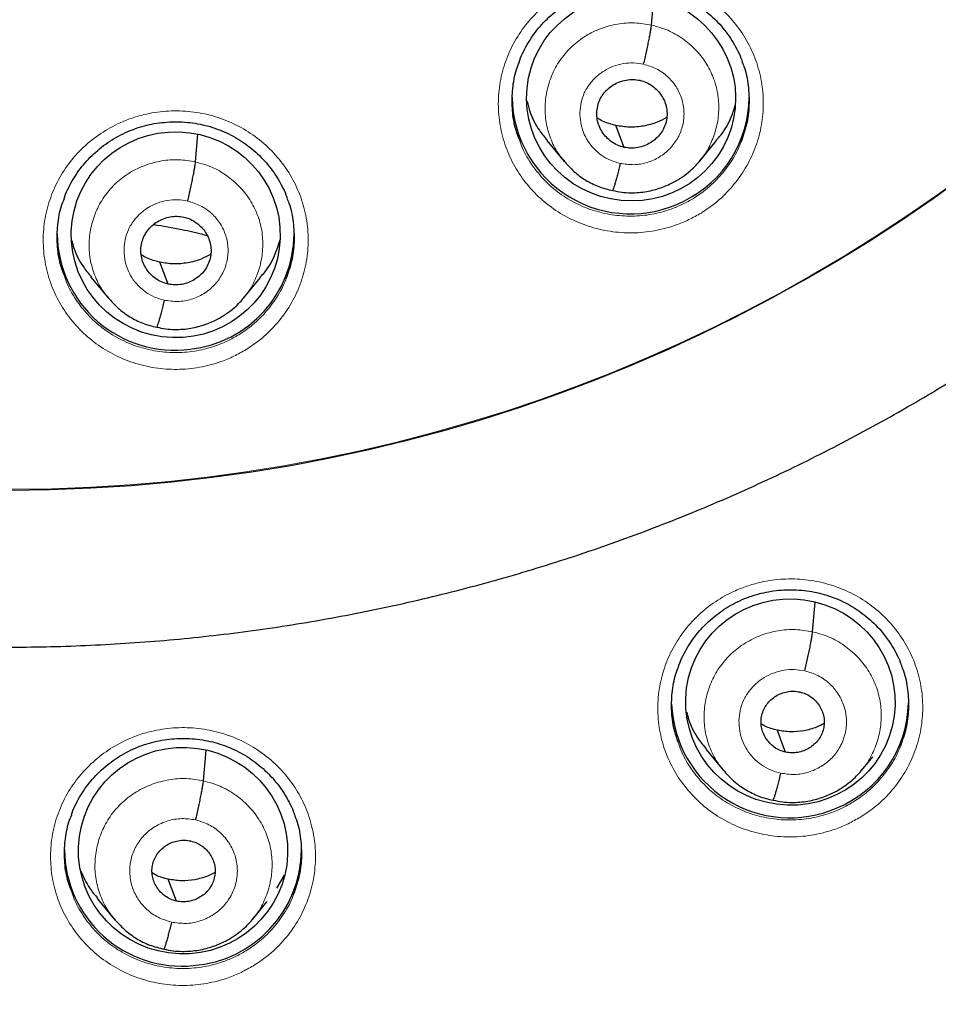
# Model space of a CAD drawing. Header units: millimetres. Extents: x 8 to 2236, y 12 to 2208.
# Tile 50 of 165: x 1087 to 1101, y 1847 to 1861. Entities that reach past the tile are written whole.
import ezdxf

# ---------------------------------------------------------------- set-up
doc = ezdxf.new("R2010")
doc.units = ezdxf.units.MM

msp = doc.modelspace()

# ---------------------------------------------------------------- linework, layer by layer
at = {"color": 7, "linetype": 'Continuous', "lineweight": 30}
for p, q in [((1096.427, 1860.965), (1096.462, 1861.35)), ((1089.886, 1859.002), (1089.921, 1859.394)), ((1094.927, 1859.308), (1095.174, 1859.01)), ((1097.114, 1859.01), (1097.361, 1859.309)), ((1097.119, 1859.022), (1097.11, 1859.013)), ((1088.385, 1857.349), (1088.633, 1857.05)), ((1090.574, 1857.047), (1090.82, 1857.345)), ((1090.578, 1857.059), (1090.57, 1857.05)), ((1098.739, 1852.261), (1098.777, 1852.684)), ((1090, 1850.122), (1090.04, 1850.564)), ((1097.212, 1850.57), (1097.46, 1850.271)), ((1099.441, 1850.272), (1099.603, 1850.469)), ((1099.445, 1850.284), (1099.436, 1850.275)), ((1091.052, 1848.583), (1091.16, 1848.77)), ((1088.473, 1848.436), (1088.721, 1848.137)), ((1090.703, 1848.133), (1090.914, 1848.39)), ((1090.707, 1848.146), (1090.698, 1848.136))]:
    msp.add_line(p, q, dxfattribs=at)
at = {"color": 7, "linetype": 'Continuous', "lineweight": 30, "flags": 128}
for points in [[(1096.033, 1859.211), (1095.967, 1859.387), (1095.916, 1859.525)], [(1089.492, 1857.249), (1089.426, 1857.425), (1089.375, 1857.563)], [(1098.35, 1850.534), (1098.284, 1850.71), (1098.233, 1850.849)], [(1089.612, 1848.397), (1089.546, 1848.573), (1089.494, 1848.712)]]:
    msp.add_lwpolyline(points, dxfattribs=at)
at = {"color": 7, "linetype": 'Continuous', "lineweight": 30}
for centre, radius, start, end in [((1087.205, 1877.398), 23.103, 180.8483, 359.1517), ((1096.125, 1859.954), 1.697, 180.7928, 297.1498), ((1096.162, 1859.937), 1.665, 296.2712, 359.7782), ((1089.588, 1857.989), 1.688, 180.5745, 277.4788), ((1089.621, 1857.985), 1.68, 276.3921, 359.5522), ((1098.411, 1851.289), 1.697, 182.2338, 293.1705), ((1098.445, 1851.273), 1.669, 292.2989, 358.8633), ((1089.692, 1849.149), 1.686, 180.5378, 275.5197), ((1089.725, 1849.147), 1.681, 274.4052, 359.5356)]:
    msp.add_arc(centre, radius, start, end, dxfattribs=at)
at = {"color": 252, "linetype": 'Continuous', "lineweight": 0}
for centre, radius, start, end in [((1087.205, 1877.428), 23.123, 184.3344, 355.9199), ((1087.708, 1878.029), 44.972, 269.5605, 351.3998)]:
    msp.add_arc(centre, radius, start, end, dxfattribs=at)
at = {"color": 7, "linetype": 'Continuous', "lineweight": 30}
for centre, major_axis, ratio in [((1096.135, 1859.917), (1.493, -0.143), 0.983577), ((1089.602, 1857.957), (1.498, -0.048), 0.985308), ((1098.42, 1851.253), (1.489, -0.201), 0.984919), ((1089.707, 1849.121), (1.5, -0.056), 0.987022)]:
    msp.add_ellipse(centre, major_axis=major_axis, ratio=ratio, dxfattribs=at)
for points, knots in [([(1084.94, 1852.142), (1085, 1852.136), (1085.249, 1852.113), (1085.686, 1852.085), (1086.253, 1852.057), (1086.82, 1852.042), (1087.387, 1852.04), (1087.954, 1852.05), (1088.521, 1852.073), (1089.087, 1852.108), (1089.652, 1852.155), (1090.216, 1852.215), (1090.779, 1852.287), (1091.34, 1852.371), (1091.898, 1852.468), (1092.455, 1852.577), (1093.008, 1852.698), (1093.559, 1852.831), (1094.107, 1852.976), (1094.651, 1853.133), (1095.192, 1853.302), (1095.728, 1853.483), (1096.261, 1853.675), (1096.788, 1853.879), (1097.312, 1854.094), (1097.83, 1854.321), (1098.343, 1854.559), (1098.85, 1854.809), (1099.351, 1855.069), (1099.847, 1855.34), (1100.336, 1855.622), (1100.819, 1855.915), (1101.295, 1856.218), (1101.764, 1856.532), (1102.225, 1856.855), (1102.68, 1857.189), (1103.126, 1857.533), (1103.565, 1857.886), (1103.995, 1858.249), (1104.417, 1858.621), (1104.831, 1859.002), (1105.236, 1859.392), (1105.632, 1859.791), (1106.019, 1860.199), (1106.396, 1860.615), (1106.764, 1861.039), (1107.123, 1861.471), (1107.471, 1861.91), (1107.809, 1862.357), (1108.137, 1862.812), (1108.455, 1863.274), (1108.762, 1863.742), (1109.059, 1864.217), (1109.344, 1864.698), (1109.619, 1865.186), (1109.882, 1865.679), (1110.135, 1866.178), (1110.375, 1866.683), (1110.605, 1867.192), (1110.823, 1867.707), (1111.029, 1868.226), (1111.223, 1868.749), (1111.405, 1869.277), (1111.576, 1869.808), (1111.734, 1870.343), (1111.88, 1870.881), (1112.014, 1871.423), (1112.135, 1871.967), (1112.244, 1872.514), (1112.323, 1872.951), (1112.361, 1873.207), (1112.372, 1873.279)], [0, 0, 0, 0, 0.0047341, 0.0195089, 0.0342838, 0.0490587, 0.0638337, 0.0786087, 0.0933837, 0.1081587, 0.1229337, 0.1377087, 0.1524835, 0.1672583, 0.1820331, 0.1968077, 0.2115822, 0.2263565, 0.2411307, 0.2559048, 0.2706787, 0.2854523, 0.3002258, 0.3149991, 0.3297721, 0.3445449, 0.3593174, 0.3740896, 0.3888616, 0.4036332, 0.4184046, 0.4331756, 0.4479463, 0.4627167, 0.4774867, 0.4922564, 0.5070257, 0.5217946, 0.5365632, 0.5513313, 0.5660991, 0.5808665, 0.5956335, 0.6104001, 0.6251663, 0.639932, 0.6546974, 0.6694624, 0.684227, 0.6989911, 0.7137549, 0.7285183, 0.7432812, 0.7580438, 0.772806, 0.7875679, 0.8023293, 0.8170905, 0.8318512, 0.8466117, 0.8613718, 0.8761316, 0.8908911, 0.9056503, 0.9204092, 0.9351679, 0.9499264, 0.9646846, 0.9794426, 0.9942004, 1, 1, 1, 1]), ([(1079.685, 1831.972), (1079.913, 1831.935), (1080.394, 1831.859), (1081.131, 1831.757), (1081.895, 1831.662), (1082.661, 1831.58), (1083.428, 1831.511), (1084.196, 1831.454), (1084.965, 1831.409), (1085.735, 1831.376), (1086.505, 1831.356), (1087.275, 1831.349), (1088.046, 1831.354), (1088.816, 1831.371), (1089.586, 1831.4), (1090.355, 1831.442), (1091.123, 1831.497), (1091.89, 1831.563), (1092.657, 1831.642), (1093.421, 1831.734), (1094.184, 1831.837), (1094.946, 1831.953), (1095.705, 1832.081), (1096.462, 1832.222), (1097.217, 1832.374), (1097.968, 1832.539), (1098.717, 1832.716), (1099.463, 1832.904), (1100.206, 1833.105), (1100.945, 1833.318), (1101.681, 1833.542), (1102.413, 1833.779), (1103.141, 1834.027), (1103.864, 1834.287), (1104.583, 1834.558), (1105.298, 1834.841), (1106.007, 1835.135), (1106.712, 1835.441), (1107.411, 1835.758), (1108.105, 1836.086), (1108.794, 1836.426), (1109.476, 1836.776), (1110.153, 1837.138), (1110.824, 1837.51), (1111.488, 1837.893), (1112.146, 1838.286), (1112.797, 1838.691), (1113.442, 1839.105), (1114.079, 1839.53), (1114.709, 1839.965), (1115.332, 1840.41), (1115.947, 1840.865), (1116.555, 1841.33), (1117.154, 1841.805), (1117.746, 1842.289), (1118.33, 1842.783), (1118.905, 1843.286), (1119.472, 1843.798), (1120.03, 1844.32), (1120.579, 1844.85), (1121.12, 1845.389), (1121.651, 1845.936), (1122.173, 1846.492), (1122.686, 1847.057), (1123.189, 1847.629), (1123.683, 1848.21), (1124.167, 1848.798), (1124.641, 1849.395), (1125.105, 1849.998), (1125.559, 1850.609), (1126.003, 1851.228), (1126.436, 1851.853), (1126.858, 1852.485), (1127.271, 1853.124), (1127.672, 1853.77), (1128.063, 1854.422), (1128.442, 1855.08), (1128.811, 1855.744), (1129.168, 1856.414), (1129.514, 1857.09), (1129.849, 1857.771), (1130.173, 1858.457), (1130.485, 1859.149), (1130.785, 1859.845), (1131.074, 1860.546), (1131.351, 1861.252), (1131.616, 1861.962), (1131.869, 1862.677), (1132.11, 1863.395), (1132.34, 1864.117), (1132.557, 1864.842), (1132.762, 1865.572), (1132.947, 1866.272), (1133.058, 1866.73), (1133.11, 1866.944)], [0, 0, 0, 0, 0.009788, 0.020686, 0.031584, 0.042482, 0.05338, 0.064278, 0.075177, 0.086075, 0.096973, 0.107871, 0.118769, 0.129667, 0.140565, 0.151463, 0.162362, 0.17326, 0.184158, 0.195056, 0.205954, 0.216852, 0.22775, 0.238648, 0.249546, 0.260444, 0.271342, 0.28224, 0.293138, 0.304036, 0.314934, 0.325832, 0.33673, 0.347628, 0.358526, 0.369423, 0.380321, 0.391219, 0.402117, 0.413014, 0.423912, 0.434809, 0.445707, 0.456605, 0.467502, 0.478399, 0.489297, 0.500194, 0.511091, 0.521989, 0.532886, 0.543783, 0.55468, 0.565577, 0.576474, 0.587371, 0.598268, 0.609165, 0.620062, 0.630959, 0.641855, 0.652752, 0.663649, 0.674545, 0.685442, 0.696338, 0.707234, 0.718131, 0.729027, 0.739923, 0.750819, 0.761716, 0.772612, 0.783508, 0.794404, 0.8053, 0.816196, 0.827091, 0.837987, 0.848883, 0.859779, 0.870674, 0.88157, 0.892465, 0.903361, 0.914256, 0.925152, 0.936047, 0.946943, 0.957838, 0.968733, 0.979629, 0.990524, 1, 1, 1, 1]), ([(1094.527, 1860.432), (1094.53, 1860.442), (1094.548, 1860.497), (1094.592, 1860.592), (1094.66, 1860.717), (1094.739, 1860.836), (1094.828, 1860.948), (1094.928, 1861.054), (1095.037, 1861.151), (1095.154, 1861.238), (1095.278, 1861.316), (1095.408, 1861.383), (1095.542, 1861.438), (1095.681, 1861.481), (1095.822, 1861.512), (1095.966, 1861.532), (1096.113, 1861.539), (1096.26, 1861.535), (1096.406, 1861.518), (1096.551, 1861.489), (1096.691, 1861.449), (1096.827, 1861.396), (1096.956, 1861.333), (1097.079, 1861.259), (1097.196, 1861.175), (1097.306, 1861.081), (1097.407, 1860.978), (1097.5, 1860.866), (1097.582, 1860.747), (1097.653, 1860.622), (1097.7, 1860.523), (1097.72, 1860.465), (1097.725, 1860.451)], [0, 0, 0, 0, 0.00754, 0.042524, 0.077134, 0.111849, 0.146835, 0.182039, 0.217387, 0.252785, 0.288111, 0.32328, 0.358234, 0.392875, 0.427459, 0.462342, 0.497467, 0.532757, 0.568122, 0.603443, 0.638637, 0.673651, 0.708366, 0.742851, 0.777669, 0.812817, 0.848201, 0.883704, 0.919172, 0.95446, 0.989463, 1, 1, 1, 1]), ([(1096.315, 1860.403), (1096.321, 1860.433), (1096.335, 1860.491), (1096.355, 1860.58), (1096.373, 1860.666), (1096.39, 1860.747), (1096.404, 1860.82), (1096.416, 1860.882), (1096.424, 1860.933), (1096.426, 1860.955), (1096.427, 1860.965)], [0, 0, 0, 0, 0.125388, 0.250552, 0.375576, 0.500336, 0.624906, 0.749665, 0.874702, 1, 1, 1, 1]), ([(1094.525, 1859.345), (1094.506, 1859.395), (1094.455, 1859.533), (1094.424, 1859.774), (1094.43, 1860.053), (1094.468, 1860.277), (1094.518, 1860.398), (1094.532, 1860.434)], [0, 0, 0, 0, 0.144581, 0.395845, 0.647108, 0.898255, 1, 1, 1, 1]), ([(1097.721, 1860.452), (1097.732, 1860.425), (1097.781, 1860.312), (1097.82, 1860.098), (1097.834, 1859.819), (1097.801, 1859.543), (1097.74, 1859.37), (1097.71, 1859.285)], [0, 0, 0, 0, 0.073761, 0.307987, 0.542105, 0.776222, 1, 1, 1, 1]), ([(1096.033, 1859.211), (1096.001, 1859.22), (1095.938, 1859.238), (1095.853, 1859.289), (1095.779, 1859.353), (1095.718, 1859.43), (1095.673, 1859.517), (1095.646, 1859.61), (1095.64, 1859.706), (1095.653, 1859.802), (1095.684, 1859.894), (1095.733, 1859.978), (1095.799, 1860.05), (1095.878, 1860.109), (1095.967, 1860.153), (1096.063, 1860.179), (1096.162, 1860.189), (1096.227, 1860.178), (1096.26, 1860.173)], [0, 0, 0, 0, 0.062618, 0.125099, 0.187758, 0.250492, 0.313059, 0.375352, 0.437613, 0.500008, 0.562401, 0.624656, 0.686944, 0.749509, 0.812244, 0.874904, 0.937384, 1, 1, 1, 1]), ([(1096.26, 1860.173), (1096.292, 1860.164), (1096.355, 1860.146), (1096.44, 1860.095), (1096.514, 1860.031), (1096.575, 1859.954), (1096.62, 1859.867), (1096.647, 1859.774), (1096.653, 1859.678), (1096.64, 1859.582), (1096.609, 1859.49), (1096.56, 1859.406), (1096.494, 1859.334), (1096.414, 1859.275), (1096.325, 1859.231), (1096.23, 1859.205), (1096.131, 1859.195), (1096.065, 1859.206), (1096.033, 1859.211)], [0, 0, 0, 0, 0.062618, 0.125098, 0.187758, 0.250492, 0.313059, 0.375351, 0.437613, 0.500008, 0.562401, 0.624656, 0.686944, 0.749509, 0.812244, 0.874904, 0.937384, 1, 1, 1, 1]), ([(1094.642, 1859.873), (1094.654, 1859.823), (1094.69, 1859.676), (1094.789, 1859.484), (1094.893, 1859.36), (1094.933, 1859.313)], [0, 0, 0, 0, 0.241798, 0.713133, 1, 1, 1, 1]), ([(1097.356, 1859.313), (1097.378, 1859.337), (1097.468, 1859.435), (1097.564, 1859.607), (1097.612, 1859.76), (1097.63, 1859.818)], [0, 0, 0, 0, 0.167538, 0.687145, 1, 1, 1, 1]), ([(1088, 1858.477), (1088.003, 1858.486), (1088.021, 1858.541), (1088.065, 1858.636), (1088.132, 1858.76), (1088.211, 1858.879), (1088.3, 1858.991), (1088.4, 1859.096), (1088.509, 1859.193), (1088.626, 1859.28), (1088.75, 1859.358), (1088.88, 1859.424), (1089.015, 1859.479), (1089.153, 1859.522), (1089.294, 1859.553), (1089.439, 1859.572), (1089.585, 1859.579), (1089.732, 1859.575), (1089.879, 1859.558), (1090.023, 1859.529), (1090.164, 1859.488), (1090.299, 1859.435), (1090.429, 1859.372), (1090.552, 1859.298), (1090.668, 1859.214), (1090.778, 1859.119), (1090.88, 1859.016), (1090.972, 1858.904), (1091.055, 1858.785), (1091.125, 1858.66), (1091.173, 1858.56), (1091.193, 1858.502), (1091.198, 1858.488)], [0, 0, 0, 0, 0.007251, 0.042249, 0.076874, 0.111603, 0.146602, 0.181819, 0.217177, 0.252584, 0.287917, 0.323093, 0.358053, 0.392698, 0.427279, 0.462156, 0.497274, 0.532556, 0.567912, 0.60322, 0.638398, 0.673394, 0.708089, 0.742553, 0.777348, 0.812476, 0.847841, 0.883328, 0.918781, 0.954056, 0.989046, 1, 1, 1, 1]), ([(1095.916, 1859.525), (1095.85, 1859.541), (1095.756, 1859.565), (1095.674, 1859.616), (1095.648, 1859.632)], [0, 0, 0, 0, 0.690586, 1, 1, 1, 1]), ([(1096.644, 1859.638), (1096.6, 1859.614), (1096.496, 1859.559), (1096.316, 1859.512), (1096.114, 1859.491), (1095.982, 1859.514), (1095.916, 1859.525)], [0, 0, 0, 0, 0.202479, 0.468637, 0.734031, 1, 1, 1, 1]), ([(1095.17, 1859.017), (1095.217, 1858.965), (1095.31, 1858.86), (1095.481, 1858.737), (1095.668, 1858.641), (1095.803, 1858.608), (1095.871, 1858.591)], [0, 0, 0, 0, 0.251052, 0.501425, 0.750875, 1, 1, 1, 1]), ([(1095.871, 1858.592), (1095.914, 1858.583), (1095.999, 1858.566), (1096.125, 1858.558), (1096.245, 1858.562), (1096.392, 1858.582), (1096.557, 1858.625), (1096.729, 1858.699), (1096.868, 1858.782), (1096.977, 1858.867), (1097.06, 1858.946), (1097.105, 1858.998), (1097.124, 1859.021)], [0, 0, 0, 0, 0.0951476, 0.1856224, 0.2716794, 0.3534297, 0.5039766, 0.6373911, 0.7536082, 0.8526958, 0.9347663, 1, 1, 1, 1]), ([(1089.773, 1858.44), (1089.78, 1858.469), (1089.794, 1858.528), (1089.814, 1858.617), (1089.832, 1858.703), (1089.849, 1858.784), (1089.863, 1858.857), (1089.874, 1858.919), (1089.883, 1858.969), (1089.885, 1858.991), (1089.886, 1859.002)], [0, 0, 0, 0, 0.125689, 0.250938, 0.375896, 0.500508, 0.62491, 0.749538, 0.874549, 1, 1, 1, 1]), ([(1095.978, 1858.981), (1095.972, 1858.952), (1095.958, 1858.895), (1095.938, 1858.817), (1095.92, 1858.747), (1095.903, 1858.688), (1095.889, 1858.641), (1095.878, 1858.607), (1095.874, 1858.598), (1095.871, 1858.593)], [0, 0, 0, 0, 0.145547, 0.291018, 0.437175, 0.583919, 0.730719, 0.877034, 1, 1, 1, 1]), ([(1087.997, 1857.391), (1087.979, 1857.441), (1087.928, 1857.578), (1087.897, 1857.818), (1087.903, 1858.097), (1087.941, 1858.321), (1087.991, 1858.443), (1088.005, 1858.478)], [0, 0, 0, 0, 0.143002, 0.394569, 0.646135, 0.897595, 1, 1, 1, 1]), ([(1091.194, 1858.489), (1091.205, 1858.462), (1091.254, 1858.35), (1091.293, 1858.136), (1091.307, 1857.856), (1091.274, 1857.581), (1091.213, 1857.408), (1091.183, 1857.324)], [0, 0, 0, 0, 0.072738, 0.307364, 0.541923, 0.776482, 1, 1, 1, 1]), ([(1089.492, 1857.249), (1089.46, 1857.258), (1089.397, 1857.276), (1089.311, 1857.327), (1089.237, 1857.392), (1089.177, 1857.469), (1089.132, 1857.555), (1089.105, 1857.648), (1089.099, 1857.745), (1089.112, 1857.84), (1089.143, 1857.932), (1089.192, 1858.016), (1089.258, 1858.088), (1089.337, 1858.147), (1089.426, 1858.19), (1089.522, 1858.217), (1089.621, 1858.226), (1089.686, 1858.215), (1089.719, 1858.21)], [0, 0, 0, 0, 0.062617, 0.125096, 0.187753, 0.250488, 0.313055, 0.375349, 0.43761, 0.500005, 0.562399, 0.624657, 0.686947, 0.749513, 0.812248, 0.874906, 0.937384, 1, 1, 1, 1]), ([(1089.719, 1858.21), (1089.751, 1858.201), (1089.814, 1858.183), (1089.899, 1858.132), (1089.973, 1858.067), (1090.034, 1857.99), (1090.078, 1857.904), (1090.105, 1857.811), (1090.112, 1857.714), (1090.099, 1857.619), (1090.068, 1857.527), (1090.018, 1857.443), (1089.952, 1857.371), (1089.873, 1857.312), (1089.784, 1857.269), (1089.689, 1857.242), (1089.589, 1857.233), (1089.524, 1857.244), (1089.492, 1857.249)], [0, 0, 0, 0, 0.062617, 0.125096, 0.187753, 0.250487, 0.313055, 0.375348, 0.43761, 0.500005, 0.562399, 0.624657, 0.686947, 0.749513, 0.812248, 0.874906, 0.937384, 1, 1, 1, 1]), ([(1089.286, 1858.105), (1089.42, 1858.082), (1089.664, 1858.041), (1089.918, 1857.983), (1090.039, 1857.95), (1090.053, 1857.947)], [0, 0, 0, 0, 0.519381, 0.943613, 1, 1, 1, 1]), ([(1088.111, 1857.875), (1088.12, 1857.838), (1088.154, 1857.705), (1088.248, 1857.524), (1088.352, 1857.4), (1088.391, 1857.353)], [0, 0, 0, 0, 0.190932, 0.694474, 1, 1, 1, 1]), ([(1090.815, 1857.349), (1090.837, 1857.373), (1090.927, 1857.471), (1091.027, 1857.652), (1091.078, 1857.815), (1091.098, 1857.882)], [0, 0, 0, 0, 0.158147, 0.652326, 1, 1, 1, 1]), ([(1089.375, 1857.563), (1089.309, 1857.58), (1089.214, 1857.604), (1089.132, 1857.655), (1089.107, 1857.671)], [0, 0, 0, 0, 0.690573, 1, 1, 1, 1]), ([(1090.103, 1857.676), (1090.059, 1857.652), (1089.955, 1857.596), (1089.775, 1857.55), (1089.573, 1857.53), (1089.441, 1857.552), (1089.375, 1857.563)], [0, 0, 0, 0, 0.202552, 0.468682, 0.73405, 1, 1, 1, 1]), ([(1088.629, 1857.057), (1088.676, 1857.005), (1088.769, 1856.9), (1088.94, 1856.777), (1089.127, 1856.68), (1089.262, 1856.647), (1089.33, 1856.63)], [0, 0, 0, 0, 0.250996, 0.501353, 0.750823, 1, 1, 1, 1]), ([(1089.33, 1856.631), (1089.373, 1856.622), (1089.458, 1856.604), (1089.584, 1856.597), (1089.704, 1856.6), (1089.851, 1856.619), (1090.016, 1856.662), (1090.188, 1856.736), (1090.327, 1856.819), (1090.436, 1856.904), (1090.52, 1856.983), (1090.564, 1857.035), (1090.584, 1857.058)], [0, 0, 0, 0, 0.095143, 0.185612, 0.271663, 0.353407, 0.503944, 0.637354, 0.753571, 0.852665, 0.934748, 1, 1, 1, 1]), ([(1089.437, 1857.019), (1089.43, 1856.99), (1089.417, 1856.933), (1089.397, 1856.855), (1089.379, 1856.786), (1089.362, 1856.727), (1089.348, 1856.68), (1089.337, 1856.646), (1089.332, 1856.636), (1089.33, 1856.632)], [0, 0, 0, 0, 0.1452279, 0.2906156, 0.4368623, 0.583792, 0.7307945, 0.8772496, 1, 1, 1, 1]), ([(1096.814, 1851.76), (1096.817, 1851.77), (1096.835, 1851.825), (1096.879, 1851.92), (1096.946, 1852.045), (1097.025, 1852.163), (1097.115, 1852.275), (1097.214, 1852.38), (1097.323, 1852.477), (1097.44, 1852.565), (1097.564, 1852.642), (1097.694, 1852.709), (1097.828, 1852.764), (1097.967, 1852.807), (1098.108, 1852.838), (1098.252, 1852.858), (1098.399, 1852.866), (1098.546, 1852.862), (1098.692, 1852.845), (1098.836, 1852.816), (1098.977, 1852.776), (1099.113, 1852.724), (1099.242, 1852.662), (1099.365, 1852.588), (1099.482, 1852.505), (1099.591, 1852.411), (1099.693, 1852.308), (1099.786, 1852.197), (1099.868, 1852.078), (1099.939, 1851.954), (1099.987, 1851.854), (1100.007, 1851.795), (1100.012, 1851.781)], [0, 0, 0, 0, 0.007809, 0.042773, 0.077355, 0.112036, 0.146986, 0.182153, 0.217461, 0.252815, 0.288094, 0.323213, 0.358112, 0.392698, 0.427222, 0.462046, 0.497113, 0.532349, 0.567664, 0.602938, 0.638089, 0.673063, 0.707745, 0.742197, 0.776979, 0.812095, 0.847452, 0.882934, 0.918388, 0.953669, 0.98867, 1, 1, 1, 1]), ([(1098.626, 1851.7), (1098.633, 1851.729), (1098.646, 1851.788), (1098.666, 1851.876), (1098.685, 1851.962), (1098.702, 1852.043), (1098.716, 1852.116), (1098.727, 1852.178), (1098.735, 1852.229), (1098.738, 1852.251), (1098.739, 1852.261)], [0, 0, 0, 0, 0.125605, 0.25085, 0.375838, 0.500481, 0.624908, 0.749565, 0.874591, 1, 1, 1, 1]), ([(1096.811, 1850.677), (1096.793, 1850.727), (1096.742, 1850.866), (1096.711, 1851.105), (1096.717, 1851.384), (1096.755, 1851.606), (1096.804, 1851.727), (1096.818, 1851.761)], [0, 0, 0, 0, 0.145507, 0.397259, 0.649011, 0.900508, 1, 1, 1, 1]), ([(1100.008, 1851.782), (1100.02, 1851.755), (1100.068, 1851.642), (1100.108, 1851.429), (1100.121, 1851.15), (1100.088, 1850.876), (1100.027, 1850.704), (1099.998, 1850.621)], [0, 0, 0, 0, 0.073989, 0.308794, 0.543376, 0.777958, 1, 1, 1, 1]), ([(1098.35, 1850.534), (1098.321, 1850.542), (1098.264, 1850.558), (1098.188, 1850.604), (1098.121, 1850.662), (1098.067, 1850.731), (1098.027, 1850.809), (1098.002, 1850.892), (1097.996, 1850.979), (1098.008, 1851.065), (1098.036, 1851.147), (1098.08, 1851.223), (1098.14, 1851.288), (1098.211, 1851.341), (1098.291, 1851.38), (1098.377, 1851.404), (1098.467, 1851.413), (1098.525, 1851.403), (1098.555, 1851.398)], [0, 0, 0, 0, 0.062618, 0.125098, 0.187756, 0.25049, 0.313058, 0.375353, 0.437617, 0.500013, 0.562406, 0.62466, 0.686948, 0.749512, 0.812247, 0.874906, 0.937385, 1, 1, 1, 1]), ([(1098.555, 1851.398), (1098.583, 1851.39), (1098.64, 1851.374), (1098.717, 1851.329), (1098.783, 1851.271), (1098.838, 1851.202), (1098.878, 1851.124), (1098.902, 1851.04), (1098.908, 1850.954), (1098.897, 1850.868), (1098.868, 1850.785), (1098.824, 1850.71), (1098.765, 1850.645), (1098.694, 1850.592), (1098.613, 1850.552), (1098.527, 1850.528), (1098.438, 1850.52), (1098.379, 1850.529), (1098.35, 1850.534)], [0, 0, 0, 0, 0.062618, 0.125098, 0.187755, 0.250489, 0.313057, 0.375352, 0.437616, 0.500013, 0.562405, 0.62466, 0.686947, 0.749512, 0.812247, 0.874906, 0.937385, 1, 1, 1, 1]), ([(1096.932, 1851.11), (1096.942, 1851.07), (1096.977, 1850.932), (1097.073, 1850.747), (1097.178, 1850.622), (1097.218, 1850.575)], [0, 0, 0, 0, 0.201946, 0.700233, 1, 1, 1, 1]), ([(1098.233, 1850.849), (1098.171, 1850.864), (1098.089, 1850.884), (1098.019, 1850.927), (1098.002, 1850.937)], [0, 0, 0, 0, 0.7667576, 1, 1, 1, 1]), ([(1098.904, 1850.946), (1098.869, 1850.927), (1098.777, 1850.879), (1098.613, 1850.837), (1098.422, 1850.817), (1098.296, 1850.838), (1098.233, 1850.849)], [0, 0, 0, 0, 0.1746892, 0.4501215, 0.7247619, 1, 1, 1, 1]), ([(1088.105, 1849.634), (1088.108, 1849.643), (1088.126, 1849.698), (1088.17, 1849.793), (1088.238, 1849.918), (1088.317, 1850.036), (1088.406, 1850.147), (1088.506, 1850.252), (1088.615, 1850.348), (1088.732, 1850.436), (1088.856, 1850.513), (1088.986, 1850.579), (1089.121, 1850.633), (1089.259, 1850.676), (1089.4, 1850.707), (1089.545, 1850.726), (1089.691, 1850.733), (1089.838, 1850.728), (1089.985, 1850.711), (1090.129, 1850.682), (1090.269, 1850.641), (1090.405, 1850.589), (1090.534, 1850.526), (1090.657, 1850.452), (1090.774, 1850.368), (1090.883, 1850.274), (1090.985, 1850.171), (1091.077, 1850.06), (1091.16, 1849.941), (1091.23, 1849.816), (1091.279, 1849.716), (1091.299, 1849.657), (1091.304, 1849.642)], [0, 0, 0, 0, 0.007706, 0.042696, 0.077307, 0.112015, 0.14699, 0.182179, 0.217507, 0.252879, 0.288173, 0.323307, 0.358221, 0.392818, 0.42734, 0.462159, 0.497221, 0.532448, 0.56775, 0.603006, 0.638135, 0.673081, 0.707731, 0.74215, 0.776899, 0.811984, 0.847313, 0.88277, 0.918202, 0.953462, 0.988442, 1, 1, 1, 1]), ([(1097.455, 1850.279), (1097.503, 1850.226), (1097.598, 1850.119), (1097.773, 1849.993), (1097.964, 1849.895), (1098.102, 1849.861), (1098.171, 1849.844)], [0, 0, 0, 0, 0.250971, 0.501309, 0.750782, 1, 1, 1, 1]), ([(1098.171, 1849.845), (1098.216, 1849.836), (1098.302, 1849.818), (1098.431, 1849.81), (1098.553, 1849.815), (1098.703, 1849.834), (1098.872, 1849.878), (1099.047, 1849.954), (1099.189, 1850.039), (1099.3, 1850.126), (1099.385, 1850.207), (1099.43, 1850.26), (1099.45, 1850.283)], [0, 0, 0, 0, 0.095119, 0.185573, 0.271616, 0.353357, 0.503901, 0.637325, 0.75356, 0.85267, 0.93476, 1, 1, 1, 1]), ([(1089.888, 1849.562), (1089.894, 1849.591), (1089.908, 1849.649), (1089.928, 1849.738), (1089.946, 1849.824), (1089.963, 1849.905), (1089.977, 1849.978), (1089.989, 1850.039), (1089.997, 1850.09), (1089.999, 1850.112), (1090, 1850.122)], [0, 0, 0, 0, 0.125947, 0.25129, 0.376206, 0.500682, 0.624919, 0.749426, 0.87442, 1, 1, 1, 1]), ([(1098.279, 1850.233), (1098.272, 1850.204), (1098.258, 1850.147), (1098.238, 1850.069), (1098.22, 1850), (1098.204, 1849.94), (1098.19, 1849.893), (1098.178, 1849.86), (1098.174, 1849.85), (1098.172, 1849.846)], [0, 0, 0, 0, 0.145306, 0.290704, 0.436907, 0.583762, 0.730689, 0.877095, 1, 1, 1, 1]), ([(1088.101, 1848.553), (1088.083, 1848.603), (1088.033, 1848.741), (1088.002, 1848.98), (1088.009, 1849.259), (1088.047, 1849.48), (1088.096, 1849.601), (1088.11, 1849.635)], [0, 0, 0, 0, 0.144258, 0.396445, 0.648633, 0.9006, 1, 1, 1, 1]), ([(1091.3, 1849.644), (1091.311, 1849.617), (1091.36, 1849.504), (1091.399, 1849.291), (1091.412, 1849.012), (1091.378, 1848.739), (1091.318, 1848.569), (1091.289, 1848.487)], [0, 0, 0, 0, 0.073528, 0.30906, 0.544461, 0.779862, 1, 1, 1, 1]), ([(1089.612, 1848.397), (1089.583, 1848.405), (1089.526, 1848.421), (1089.449, 1848.467), (1089.383, 1848.525), (1089.328, 1848.594), (1089.288, 1848.672), (1089.264, 1848.756), (1089.258, 1848.842), (1089.27, 1848.928), (1089.298, 1849.011), (1089.342, 1849.086), (1089.401, 1849.151), (1089.473, 1849.204), (1089.553, 1849.243), (1089.639, 1849.266), (1089.728, 1849.275), (1089.787, 1849.265), (1089.816, 1849.26)], [0, 0, 0, 0, 0.062617, 0.125094, 0.187749, 0.250483, 0.313052, 0.375348, 0.437612, 0.500009, 0.562402, 0.62466, 0.686952, 0.749519, 0.812253, 0.874909, 0.937385, 1, 1, 1, 1]), ([(1089.816, 1849.26), (1089.845, 1849.252), (1089.902, 1849.236), (1089.978, 1849.19), (1090.045, 1849.132), (1090.099, 1849.063), (1090.14, 1848.985), (1090.164, 1848.902), (1090.17, 1848.815), (1090.158, 1848.729), (1090.13, 1848.647), (1090.086, 1848.571), (1090.026, 1848.506), (1089.955, 1848.454), (1089.875, 1848.415), (1089.789, 1848.391), (1089.7, 1848.382), (1089.641, 1848.392), (1089.612, 1848.397)], [0, 0, 0, 0, 0.062617, 0.125094, 0.187749, 0.250482, 0.313051, 0.375347, 0.437612, 0.500008, 0.562402, 0.62466, 0.686951, 0.749518, 0.812252, 0.874909, 0.937385, 1, 1, 1, 1]), ([(1088.242, 1848.827), (1088.278, 1848.744), (1088.339, 1848.604), (1088.439, 1848.488), (1088.479, 1848.441)], [0, 0, 0, 0, 0.597225, 1, 1, 1, 1]), ([(1089.494, 1848.712), (1089.432, 1848.727), (1089.351, 1848.747), (1089.28, 1848.791), (1089.264, 1848.801)], [0, 0, 0, 0, 0.766777, 1, 1, 1, 1]), ([(1090.166, 1848.808), (1090.13, 1848.789), (1090.038, 1848.741), (1089.875, 1848.7), (1089.683, 1848.68), (1089.557, 1848.701), (1089.494, 1848.712)], [0, 0, 0, 0, 0.1747795, 0.4501773, 0.7247833, 1, 1, 1, 1]), ([(1088.717, 1848.144), (1088.764, 1848.09), (1088.86, 1847.984), (1089.034, 1847.858), (1089.226, 1847.759), (1089.364, 1847.725), (1089.433, 1847.708)], [0, 0, 0, 0, 0.25091, 0.501232, 0.750726, 1, 1, 1, 1]), ([(1089.433, 1847.708), (1089.477, 1847.699), (1089.563, 1847.681), (1089.692, 1847.674), (1089.815, 1847.678), (1089.965, 1847.697), (1090.134, 1847.741), (1090.309, 1847.816), (1090.451, 1847.901), (1090.562, 1847.988), (1090.647, 1848.068), (1090.693, 1848.121), (1090.713, 1848.145)], [0, 0, 0, 0, 0.095115, 0.185561, 0.271597, 0.353331, 0.503862, 0.63728, 0.753516, 0.852632, 0.934738, 1, 1, 1, 1]), ([(1089.54, 1848.096), (1089.533, 1848.067), (1089.52, 1848.01), (1089.5, 1847.932), (1089.482, 1847.863), (1089.465, 1847.804), (1089.451, 1847.757), (1089.44, 1847.724), (1089.435, 1847.714), (1089.433, 1847.709)], [0, 0, 0, 0, 0.144955, 0.290265, 0.436569, 0.583632, 0.730782, 0.877342, 1, 1, 1, 1])]:
    msp.add_open_spline(points, degree=3, knots=knots, dxfattribs=at)
at = {"color": 252, "linetype": 'Continuous', "lineweight": 0}
for points, knots in [([(1097.138, 1858.269), (1097.205, 1858.313), (1097.36, 1858.416), (1097.57, 1858.62), (1097.761, 1858.873), (1097.904, 1859.154), (1097.998, 1859.455), (1098.038, 1859.766), (1098.025, 1860.08), (1097.957, 1860.387), (1097.838, 1860.679), (1097.67, 1860.946), (1097.459, 1861.183), (1097.209, 1861.381), (1096.93, 1861.536), (1096.627, 1861.641), (1096.31, 1861.697), (1095.988, 1861.699), (1095.71, 1861.655), (1095.48, 1861.586), (1095.259, 1861.494), (1095.018, 1861.352), (1094.773, 1861.148), (1094.567, 1860.906), (1094.405, 1860.634), (1094.293, 1860.34), (1094.231, 1860.031), (1094.225, 1859.717), (1094.272, 1859.406), (1094.372, 1859.108), (1094.522, 1858.83), (1094.718, 1858.582), (1094.954, 1858.368), (1095.223, 1858.197), (1095.518, 1858.072), (1095.831, 1857.998), (1096.152, 1857.975), (1096.472, 1858.006), (1096.743, 1858.079), (1096.966, 1858.17), (1097.081, 1858.236), (1097.138, 1858.269)], [0, 0, 0, 0, 0.020165, 0.046992, 0.073819, 0.100651, 0.127483, 0.154325, 0.181168, 0.208022, 0.234876, 0.261739, 0.288601, 0.315463, 0.342326, 0.369182, 0.396037, 0.422881, 0.449725, 0.466481, 0.483238, 0.510068, 0.536897, 0.563727, 0.590556, 0.617391, 0.644226, 0.671072, 0.697919, 0.724776, 0.751633, 0.778497, 0.80536, 0.832221, 0.859082, 0.885934, 0.912787, 0.939627, 0.966467, 0.983233, 1, 1, 1, 1]), ([(1095.185, 1859.006), (1095.151, 1859.046), (1095.065, 1859.147), (1094.973, 1859.34), (1094.908, 1859.571), (1094.893, 1859.811), (1094.926, 1860.049), (1095.003, 1860.277), (1095.124, 1860.487), (1095.286, 1860.668), (1095.48, 1860.816), (1095.701, 1860.923), (1095.939, 1860.986), (1096.185, 1861.007), (1096.347, 1860.979), (1096.427, 1860.965)], [0, 0, 0, 0, 0.051136, 0.130224, 0.209246, 0.288227, 0.367312, 0.446395, 0.525373, 0.604393, 0.683482, 0.76258, 0.841707, 0.920801, 1, 1, 1, 1]), ([(1096.427, 1860.965), (1096.506, 1860.944), (1096.664, 1860.9), (1096.876, 1860.777), (1097.061, 1860.62), (1097.212, 1860.43), (1097.321, 1860.215), (1097.385, 1859.983), (1097.4, 1859.743), (1097.368, 1859.504), (1097.288, 1859.278), (1097.203, 1859.114), (1097.133, 1859.039), (1097.119, 1859.022)], [0, 0, 0, 0, 0.097507, 0.194883, 0.2923, 0.389683, 0.487054, 0.584342, 0.681581, 0.778947, 0.876312, 0.973546, 1, 1, 1, 1]), ([(1095.978, 1858.981), (1095.931, 1858.994), (1095.837, 1859.019), (1095.71, 1859.093), (1095.599, 1859.187), (1095.51, 1859.301), (1095.445, 1859.429), (1095.407, 1859.568), (1095.397, 1859.712), (1095.414, 1859.855), (1095.452, 1859.973), (1095.49, 1860.044), (1095.511, 1860.075), (1095.52, 1860.088), (1095.529, 1860.101), (1095.536, 1860.111), (1095.547, 1860.126), (1095.57, 1860.156), (1095.611, 1860.202), (1095.662, 1860.248), (1095.71, 1860.284), (1095.779, 1860.329), (1095.88, 1860.378), (1096.022, 1860.416), (1096.17, 1860.429), (1096.266, 1860.412), (1096.315, 1860.403)], [0, 0, 0, 0, 0.062596, 0.124976, 0.187335, 0.249629, 0.311863, 0.374267, 0.436881, 0.499531, 0.562173, 0.597216, 0.604099, 0.61098, 0.61786, 0.624736, 0.626485, 0.642139, 0.673407, 0.706544, 0.730909, 0.749877, 0.812377, 0.874896, 0.93737, 1, 1, 1, 1]), ([(1096.315, 1860.403), (1096.377, 1860.385), (1096.502, 1860.347), (1096.662, 1860.233), (1096.787, 1860.085), (1096.869, 1859.91), (1096.902, 1859.72), (1096.883, 1859.528), (1096.814, 1859.347), (1096.699, 1859.19), (1096.547, 1859.067), (1096.368, 1858.987), (1096.172, 1858.952), (1096.043, 1858.971), (1095.978, 1858.981)], [0, 0, 0, 0, 0.083333, 0.166663, 0.249999, 0.333334, 0.416668, 0.499997, 0.583329, 0.666661, 0.749995, 0.833329, 0.916663, 1, 1, 1, 1]), ([(1090.612, 1856.31), (1090.678, 1856.354), (1090.831, 1856.456), (1091.041, 1856.658), (1091.232, 1856.91), (1091.375, 1857.192), (1091.469, 1857.492), (1091.509, 1857.804), (1091.496, 1858.117), (1091.428, 1858.424), (1091.309, 1858.716), (1091.141, 1858.984), (1090.929, 1859.221), (1090.68, 1859.419), (1090.4, 1859.574), (1090.097, 1859.68), (1089.781, 1859.736), (1089.459, 1859.738), (1089.181, 1859.695), (1088.951, 1859.626), (1088.73, 1859.535), (1088.488, 1859.394), (1088.243, 1859.19), (1088.038, 1858.949), (1087.876, 1858.677), (1087.763, 1858.383), (1087.702, 1858.075), (1087.696, 1857.761), (1087.743, 1857.45), (1087.843, 1857.152), (1087.993, 1856.874), (1088.189, 1856.625), (1088.425, 1856.411), (1088.695, 1856.24), (1088.989, 1856.114), (1089.302, 1856.04), (1089.623, 1856.017), (1089.943, 1856.047), (1090.215, 1856.119), (1090.438, 1856.211), (1090.554, 1856.277), (1090.612, 1856.31)], [0, 0, 0, 0, 0.019858, 0.04669, 0.073523, 0.100365, 0.127208, 0.154063, 0.180918, 0.20778, 0.234643, 0.261505, 0.288368, 0.315223, 0.342078, 0.368921, 0.395765, 0.422597, 0.44943, 0.466171, 0.482912, 0.509751, 0.53659, 0.563428, 0.590266, 0.617113, 0.643959, 0.670817, 0.697675, 0.724538, 0.751402, 0.778263, 0.805124, 0.831975, 0.858827, 0.885667, 0.912506, 0.939336, 0.966167, 0.983083, 1, 1, 1, 1]), ([(1097.029, 1858.479), (1096.978, 1858.45), (1096.875, 1858.391), (1096.676, 1858.309), (1096.433, 1858.244), (1096.147, 1858.216), (1095.86, 1858.237), (1095.58, 1858.302), (1095.317, 1858.414), (1095.156, 1858.516), (1095.005, 1858.631), (1094.864, 1858.758), (1094.691, 1858.981), (1094.576, 1859.18), (1094.536, 1859.307), (1094.525, 1859.345)], [0, 0, 0, 0, 0.058491, 0.116983, 0.210608, 0.304234, 0.397858, 0.491482, 0.585113, 0.678743, 0.679039, 0.772763, 0.866487, 0.960192, 1, 1, 1, 1]), ([(1097.71, 1859.285), (1097.709, 1859.281), (1097.68, 1859.188), (1097.583, 1859.02), (1097.416, 1858.793), (1097.227, 1858.611), (1097.089, 1858.519), (1097.029, 1858.479)], [0, 0, 0, 0, 0.011529, 0.275047, 0.53851, 0.801972, 1, 1, 1, 1]), ([(1088.643, 1857.046), (1088.61, 1857.086), (1088.524, 1857.187), (1088.432, 1857.38), (1088.366, 1857.611), (1088.352, 1857.851), (1088.385, 1858.088), (1088.462, 1858.316), (1088.583, 1858.526), (1088.744, 1858.707), (1088.939, 1858.854), (1089.16, 1858.96), (1089.398, 1859.023), (1089.644, 1859.043), (1089.805, 1859.016), (1089.886, 1859.002)], [0, 0, 0, 0, 0.051121, 0.13021, 0.209233, 0.288215, 0.367301, 0.446385, 0.525365, 0.604387, 0.683477, 0.762576, 0.841705, 0.920799, 1, 1, 1, 1]), ([(1089.886, 1859.002), (1089.965, 1858.98), (1090.122, 1858.936), (1090.335, 1858.812), (1090.52, 1858.655), (1090.671, 1858.465), (1090.78, 1858.25), (1090.844, 1858.018), (1090.858, 1857.778), (1090.826, 1857.54), (1090.747, 1857.314), (1090.662, 1857.15), (1090.593, 1857.075), (1090.578, 1857.059)], [0, 0, 0, 0, 0.097552, 0.194971, 0.292433, 0.389859, 0.487274, 0.584606, 0.681888, 0.779298, 0.876706, 0.973986, 1, 1, 1, 1]), ([(1089.437, 1857.019), (1089.39, 1857.032), (1089.296, 1857.058), (1089.169, 1857.132), (1089.058, 1857.226), (1088.969, 1857.34), (1088.904, 1857.468), (1088.866, 1857.607), (1088.856, 1857.751), (1088.873, 1857.894), (1088.911, 1858.011), (1088.949, 1858.082), (1088.97, 1858.114), (1088.978, 1858.127), (1088.988, 1858.14), (1088.995, 1858.149), (1089.006, 1858.164), (1089.029, 1858.194), (1089.069, 1858.239), (1089.119, 1858.284), (1089.166, 1858.32), (1089.236, 1858.366), (1089.339, 1858.416), (1089.481, 1858.454), (1089.629, 1858.466), (1089.725, 1858.449), (1089.773, 1858.44)], [0, 0, 0, 0, 0.062596, 0.124976, 0.187334, 0.249628, 0.311862, 0.374266, 0.43688, 0.499533, 0.562176, 0.597218, 0.604101, 0.610982, 0.617861, 0.624737, 0.626525, 0.642229, 0.673449, 0.704701, 0.728604, 0.749882, 0.812382, 0.874899, 0.937371, 1, 1, 1, 1]), ([(1089.773, 1858.44), (1089.836, 1858.421), (1089.961, 1858.383), (1090.121, 1858.269), (1090.246, 1858.121), (1090.328, 1857.946), (1090.361, 1857.756), (1090.342, 1857.564), (1090.273, 1857.384), (1090.158, 1857.227), (1090.006, 1857.104), (1089.827, 1857.025), (1089.631, 1856.99), (1089.502, 1857.009), (1089.437, 1857.019)], [0, 0, 0, 0, 0.0833366, 0.1666708, 0.2500057, 0.3333407, 0.4166722, 0.5000037, 0.5833372, 0.6666658, 0.7500023, 0.8333371, 0.9166669, 1, 1, 1, 1]), ([(1090.505, 1856.521), (1090.453, 1856.491), (1090.349, 1856.432), (1090.149, 1856.35), (1089.906, 1856.286), (1089.62, 1856.259), (1089.333, 1856.279), (1089.053, 1856.346), (1088.79, 1856.458), (1088.629, 1856.56), (1088.478, 1856.675), (1088.337, 1856.802), (1088.164, 1857.025), (1088.049, 1857.225), (1088.009, 1857.352), (1087.997, 1857.391)], [0, 0, 0, 0, 0.05893, 0.11786, 0.211315, 0.304771, 0.398226, 0.491682, 0.585134, 0.678586, 0.67886, 0.772437, 0.866014, 0.959601, 1, 1, 1, 1]), ([(1091.183, 1857.324), (1091.182, 1857.32), (1091.153, 1857.227), (1091.056, 1857.059), (1090.889, 1856.832), (1090.701, 1856.651), (1090.563, 1856.56), (1090.505, 1856.521)], [0, 0, 0, 0, 0.012318, 0.276484, 0.540534, 0.804584, 1, 1, 1, 1]), ([(1099.426, 1849.603), (1099.492, 1849.647), (1099.647, 1849.749), (1099.857, 1849.952), (1100.048, 1850.204), (1100.191, 1850.485), (1100.285, 1850.784), (1100.326, 1851.095), (1100.313, 1851.408), (1100.245, 1851.714), (1100.127, 1852.005), (1099.958, 1852.272), (1099.747, 1852.508), (1099.498, 1852.706), (1099.218, 1852.86), (1098.915, 1852.965), (1098.598, 1853.021), (1098.277, 1853.022), (1097.999, 1852.979), (1097.769, 1852.909), (1097.547, 1852.818), (1097.306, 1852.676), (1097.061, 1852.473), (1096.855, 1852.231), (1096.693, 1851.961), (1096.581, 1851.667), (1096.519, 1851.36), (1096.513, 1851.046), (1096.559, 1850.736), (1096.659, 1850.439), (1096.809, 1850.162), (1097.005, 1849.914), (1097.24, 1849.7), (1097.51, 1849.53), (1097.805, 1849.405), (1098.118, 1849.331), (1098.439, 1849.309), (1098.759, 1849.34), (1099.031, 1849.413), (1099.253, 1849.504), (1099.368, 1849.57), (1099.426, 1849.603)], [0, 0, 0, 0, 0.02007, 0.046877, 0.073684, 0.100505, 0.127325, 0.15417, 0.181015, 0.207884, 0.234753, 0.261636, 0.288519, 0.315399, 0.34228, 0.369142, 0.396005, 0.422842, 0.449679, 0.466416, 0.483154, 0.509969, 0.536784, 0.563598, 0.590412, 0.617239, 0.644067, 0.67092, 0.697773, 0.724647, 0.751522, 0.778407, 0.805291, 0.832167, 0.859043, 0.885898, 0.912753, 0.939582, 0.966411, 0.983205, 1, 1, 1, 1]), ([(1097.47, 1850.267), (1097.436, 1850.307), (1097.349, 1850.41), (1097.255, 1850.606), (1097.189, 1850.841), (1097.174, 1851.085), (1097.207, 1851.328), (1097.286, 1851.56), (1097.409, 1851.773), (1097.574, 1851.959), (1097.773, 1852.109), (1097.998, 1852.218), (1098.241, 1852.282), (1098.492, 1852.303), (1098.656, 1852.275), (1098.739, 1852.261)], [0, 0, 0, 0, 0.050701, 0.129826, 0.208884, 0.287902, 0.367024, 0.446143, 0.525156, 0.604212, 0.683337, 0.762471, 0.841635, 0.920765, 1, 1, 1, 1]), ([(1098.739, 1852.261), (1098.819, 1852.239), (1098.98, 1852.195), (1099.196, 1852.069), (1099.385, 1851.91), (1099.539, 1851.716), (1099.65, 1851.497), (1099.716, 1851.261), (1099.73, 1851.017), (1099.698, 1850.774), (1099.616, 1850.544), (1099.53, 1850.377), (1099.459, 1850.3), (1099.445, 1850.284)], [0, 0, 0, 0, 0.097556, 0.194979, 0.292444, 0.389875, 0.487293, 0.58463, 0.681918, 0.779334, 0.876745, 0.974027, 1, 1, 1, 1]), ([(1098.279, 1850.233), (1098.23, 1850.246), (1098.132, 1850.273), (1098.001, 1850.349), (1097.887, 1850.446), (1097.794, 1850.563), (1097.727, 1850.695), (1097.689, 1850.839), (1097.678, 1850.987), (1097.695, 1851.134), (1097.735, 1851.256), (1097.775, 1851.329), (1097.795, 1851.361), (1097.804, 1851.375), (1097.814, 1851.388), (1097.821, 1851.398), (1097.833, 1851.414), (1097.857, 1851.444), (1097.899, 1851.492), (1097.952, 1851.54), (1098.001, 1851.576), (1098.072, 1851.623), (1098.177, 1851.674), (1098.324, 1851.713), (1098.476, 1851.726), (1098.576, 1851.709), (1098.626, 1851.7)], [0, 0, 0, 0, 0.062597, 0.124977, 0.187336, 0.24963, 0.311866, 0.374271, 0.436883, 0.499531, 0.562175, 0.597218, 0.604101, 0.610982, 0.61786, 0.624737, 0.626485, 0.642138, 0.673407, 0.706552, 0.730919, 0.749877, 0.812377, 0.874896, 0.93737, 1, 1, 1, 1]), ([(1098.626, 1851.7), (1098.69, 1851.681), (1098.819, 1851.642), (1098.985, 1851.524), (1099.114, 1851.372), (1099.199, 1851.191), (1099.233, 1850.995), (1099.213, 1850.797), (1099.142, 1850.611), (1099.024, 1850.449), (1098.866, 1850.322), (1098.681, 1850.24), (1098.479, 1850.203), (1098.345, 1850.223), (1098.279, 1850.233)], [0, 0, 0, 0, 0.083333, 0.166663, 0.249999, 0.333334, 0.416669, 0.499998, 0.58333, 0.666662, 0.749996, 0.83333, 0.916664, 1, 1, 1, 1]), ([(1090.716, 1847.47), (1090.781, 1847.513), (1090.935, 1847.614), (1091.144, 1847.815), (1091.335, 1848.066), (1091.479, 1848.346), (1091.573, 1848.646), (1091.614, 1848.956), (1091.601, 1849.269), (1091.534, 1849.576), (1091.416, 1849.867), (1091.248, 1850.134), (1091.037, 1850.371), (1090.787, 1850.569), (1090.508, 1850.724), (1090.205, 1850.83), (1089.888, 1850.887), (1089.567, 1850.889), (1089.289, 1850.847), (1089.059, 1850.779), (1088.838, 1850.688), (1088.597, 1850.547), (1088.351, 1850.345), (1088.145, 1850.105), (1087.982, 1849.834), (1087.869, 1849.541), (1087.808, 1849.234), (1087.801, 1848.921), (1087.847, 1848.611), (1087.947, 1848.313), (1088.097, 1848.035), (1088.293, 1847.787), (1088.528, 1847.573), (1088.797, 1847.402), (1089.092, 1847.276), (1089.405, 1847.201), (1089.725, 1847.178), (1090.045, 1847.208), (1090.318, 1847.279), (1090.541, 1847.37), (1090.658, 1847.437), (1090.716, 1847.47)], [0, 0, 0, 0, 0.019694, 0.046513, 0.073332, 0.100175, 0.127018, 0.153885, 0.180753, 0.207636, 0.234518, 0.261399, 0.28828, 0.315145, 0.342009, 0.368848, 0.395686, 0.422503, 0.449319, 0.46603, 0.482741, 0.509574, 0.536407, 0.56324, 0.590073, 0.616923, 0.643774, 0.670648, 0.697522, 0.724406, 0.75129, 0.778167, 0.805044, 0.831901, 0.858758, 0.885589, 0.912419, 0.939231, 0.966043, 0.983021, 1, 1, 1, 1]), ([(1099.316, 1849.816), (1099.265, 1849.786), (1099.161, 1849.727), (1098.963, 1849.646), (1098.72, 1849.581), (1098.433, 1849.553), (1098.146, 1849.573), (1097.96, 1849.616), (1097.779, 1849.676), (1097.602, 1849.75), (1097.361, 1849.902), (1097.15, 1850.093), (1096.977, 1850.315), (1096.862, 1850.513), (1096.823, 1850.639), (1096.811, 1850.677)], [0, 0, 0, 0, 0.05857, 0.117141, 0.210689, 0.304238, 0.397783, 0.491329, 0.491599, 0.585343, 0.679087, 0.772864, 0.866642, 0.96039, 1, 1, 1, 1]), ([(1099.998, 1850.621), (1099.996, 1850.616), (1099.967, 1850.523), (1099.869, 1850.354), (1099.702, 1850.128), (1099.514, 1849.947), (1099.376, 1849.855), (1099.316, 1849.816)], [0, 0, 0, 0, 0.013827, 0.277012, 0.540048, 0.803083, 1, 1, 1, 1]), ([(1088.732, 1848.132), (1088.698, 1848.172), (1088.611, 1848.275), (1088.517, 1848.471), (1088.45, 1848.706), (1088.436, 1848.95), (1088.469, 1849.193), (1088.548, 1849.425), (1088.671, 1849.638), (1088.836, 1849.822), (1089.035, 1849.972), (1089.26, 1850.08), (1089.502, 1850.144), (1089.753, 1850.165), (1089.918, 1850.137), (1090, 1850.122)], [0, 0, 0, 0, 0.0507263, 0.1298486, 0.2089046, 0.2879201, 0.3670388, 0.4461559, 0.525168, 0.6042229, 0.6833452, 0.7624776, 0.8416386, 0.9207656, 1, 1, 1, 1]), ([(1090, 1850.122), (1090.081, 1850.1), (1090.241, 1850.055), (1090.458, 1849.93), (1090.647, 1849.769), (1090.801, 1849.576), (1090.912, 1849.357), (1090.977, 1849.121), (1090.992, 1848.877), (1090.959, 1848.634), (1090.878, 1848.404), (1090.792, 1848.238), (1090.722, 1848.162), (1090.707, 1848.146)], [0, 0, 0, 0, 0.097607, 0.195078, 0.292592, 0.390073, 0.48754, 0.584926, 0.682262, 0.779726, 0.877187, 0.974519, 1, 1, 1, 1]), ([(1089.54, 1848.096), (1089.476, 1848.115), (1089.347, 1848.155), (1089.181, 1848.273), (1089.052, 1848.425), (1088.967, 1848.606), (1088.934, 1848.802), (1088.953, 1848.999), (1089.024, 1849.185), (1089.143, 1849.347), (1089.3, 1849.474), (1089.485, 1849.555), (1089.687, 1849.591), (1089.821, 1849.572), (1089.888, 1849.562)], [0, 0, 0, 0, 0.083333, 0.166663, 0.249998, 0.333333, 0.416668, 0.499997, 0.583329, 0.666662, 0.749996, 0.83333, 0.916664, 1, 1, 1, 1]), ([(1089.888, 1849.562), (1089.952, 1849.542), (1090.081, 1849.503), (1090.246, 1849.385), (1090.376, 1849.232), (1090.461, 1849.052), (1090.494, 1848.856), (1090.475, 1848.658), (1090.403, 1848.472), (1090.285, 1848.31), (1090.128, 1848.184), (1089.942, 1848.102), (1089.741, 1848.066), (1089.607, 1848.086), (1089.54, 1848.096)], [0, 0, 0, 0, 0.083336, 0.166671, 0.250006, 0.333341, 0.416672, 0.500004, 0.583338, 0.666666, 0.750003, 0.833337, 0.916667, 1, 1, 1, 1]), ([(1090.609, 1847.684), (1090.557, 1847.654), (1090.452, 1847.595), (1090.252, 1847.513), (1090.009, 1847.449), (1089.723, 1847.422), (1089.436, 1847.443), (1089.25, 1847.488), (1089.069, 1847.547), (1088.892, 1847.622), (1088.652, 1847.775), (1088.44, 1847.966), (1088.267, 1848.189), (1088.153, 1848.388), (1088.113, 1848.515), (1088.101, 1848.553)], [0, 0, 0, 0, 0.059135, 0.118269, 0.211634, 0.305, 0.398364, 0.491729, 0.491922, 0.585464, 0.679006, 0.772627, 0.866249, 0.9599, 1, 1, 1, 1]), ([(1091.289, 1848.487), (1091.287, 1848.481), (1091.258, 1848.386), (1091.159, 1848.217), (1090.992, 1847.992), (1090.804, 1847.813), (1090.667, 1847.722), (1090.609, 1847.684)], [0, 0, 0, 0, 0.016845, 0.280307, 0.543519, 0.806729, 1, 1, 1, 1])]:
    msp.add_open_spline(points, degree=3, knots=knots, dxfattribs=at)

doc.saveas('drawing.dxf')
